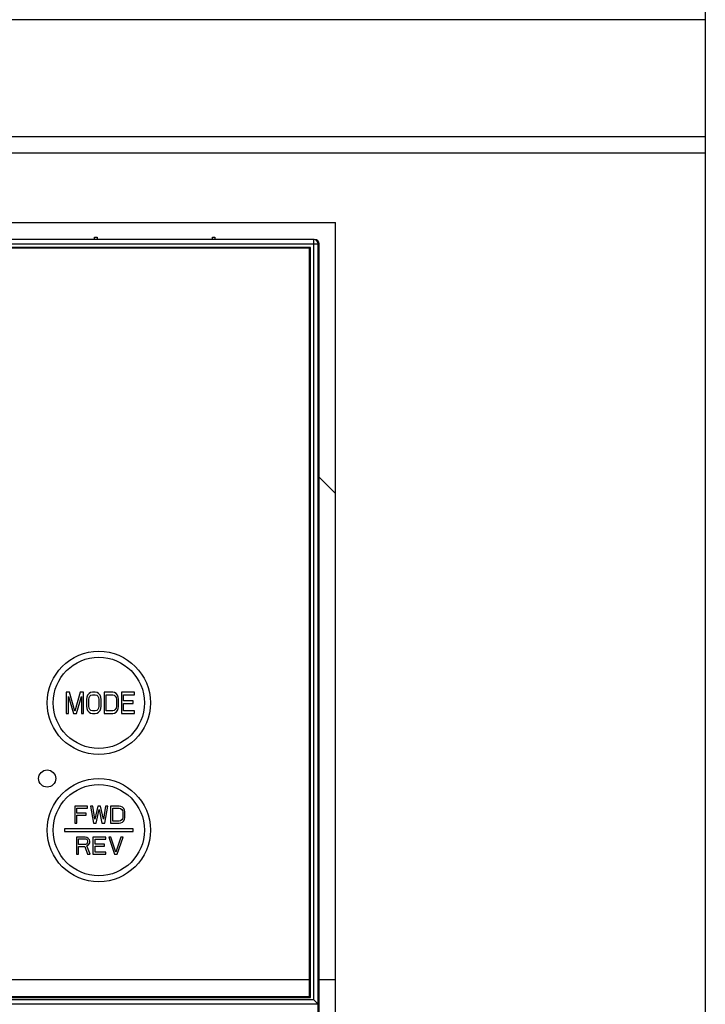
# Model space of a CAD drawing. Header units: millimetres. Extents: x 0 to 2550, y 0 to 1800.
# Tile 15 of 29: x 1054 to 1134, y 968 to 1082. Entities that reach past the tile are written whole.
import ezdxf

# ---------------------------------------------------------------- set-up
doc = ezdxf.new("R2010")
doc.units = ezdxf.units.MM
doc.header["$LTSCALE"] = 140.25
doc.layers.get('0').update_dxf_attribs({"linetype": 'CONTINUOUS'})
doc.layers.add('00_COMPONENTS', color=7, linetype='CONTINUOUS')

msp = doc.modelspace()

# ---------------------------------------------------------------- linework, layer by layer
at = {"color": 7, "linetype": 'CONTINUOUS'}
for p, q in [((1133.63, 1215.35), (1133.63, 596.35)), ((956.63, 1058.85), (1090.63, 1058.85)), ((1090.63, 882.35), (1090.63, 1058.85)), ((1088.74, 970.85), (1090.63, 970.85))]:
    msp.add_line(p, q, dxfattribs=at)
at = {"color": 9, "linetype": 'CONTINUOUS'}
for p, q in [((1133.63, 1082.42), (823.63, 1082.42)), ((823.63, 1068.82), (1133.63, 1068.82)), ((823.63, 1066.93), (1133.63, 1066.93))]:
    msp.add_line(p, q, dxfattribs=at)
at = {"color": 3, "linetype": 'CONTINUOUS'}
msp.add_line((1088.74, 1029.25), (1090.63, 1027.35), dxfattribs=at)
at = {"layer": '00_COMPONENTS', "color": 7, "linetype": 'CONTINUOUS'}
for p, q in [((1088.13, 1056.85), (959.13, 1056.85)), ((1062.63, 1056.85), (1062.64, 1057.15)), ((1062.64, 1057.15), (1062.93, 1057.15)), ((1062.93, 1057.15), (1062.93, 1056.85)), ((1076.33, 1056.85), (1076.34, 1057.15)), ((1076.34, 1057.15), (1076.63, 1057.15)), ((1076.63, 1057.15), (1076.63, 1056.85)), ((1087.73, 1055.95), (959.53, 1055.95)), ((1087.63, 1055.85), (959.63, 1055.85)), ((1087.63, 968.85), (1087.63, 1055.85)), ((1087.73, 968.75), (1087.73, 1055.95)), ((1088.63, 926.96), (1088.63, 1056.35)), ((1088.74, 878.39), (1088.74, 1056.35)), ((1059.33, 1004.25), (1059.33, 1001.75)), ((1059.71, 1004.25), (1059.33, 1004.25)), ((1060.35, 1002.02), (1059.71, 1004.25)), ((1060.98, 1004.25), (1060.35, 1002.02)), ((1061.36, 1004.25), (1060.98, 1004.25)), ((1061.36, 1001.75), (1061.36, 1004.25)), ((1061.83, 1003.88), (1061.75, 1003.67)), ((1062, 1004.09), (1061.83, 1003.88)), ((1062.17, 1004.2), (1062, 1004.09)), ((1062.08, 1003.77), (1062.21, 1003.88)), ((1062.38, 1004.25), (1062.17, 1004.2)), ((1062.21, 1003.88), (1062.38, 1003.93)), ((1062.72, 1004.25), (1062.38, 1004.25)), ((1062.38, 1003.93), (1062.72, 1003.93)), ((1062.93, 1004.2), (1062.72, 1004.25)), ((1062.72, 1003.93), (1062.89, 1003.88)), ((1062.89, 1003.88), (1063.02, 1003.77)), ((1063.1, 1004.09), (1062.93, 1004.2)), ((1063.27, 1003.88), (1063.1, 1004.09)), ((1063.35, 1003.67), (1063.27, 1003.88)), ((1063.74, 1004.25), (1063.74, 1001.75)), ((1064.75, 1004.25), (1063.74, 1004.25)), ((1063.99, 1002.07), (1063.99, 1003.93)), ((1063.99, 1003.93), (1064.75, 1003.93)), ((1064.96, 1004.2), (1064.75, 1004.25)), ((1064.75, 1003.93), (1064.92, 1003.88)), ((1064.92, 1003.88), (1065.05, 1003.77)), ((1065.13, 1004.09), (1064.96, 1004.2)), ((1065.3, 1003.88), (1065.13, 1004.09)), ((1065.39, 1003.67), (1065.3, 1003.88)), ((1065.77, 1004.25), (1065.77, 1001.75)), ((1067.29, 1004.25), (1065.77, 1004.25)), ((1066.02, 1003.24), (1066.02, 1003.93)), ((1066.02, 1003.93), (1067.29, 1003.93)), ((1067.29, 1003.93), (1067.29, 1004.25)), ((1059.59, 1001.75), (1059.59, 1003.72)), ((1059.59, 1003.72), (1060.18, 1001.75)), ((1060.52, 1001.75), (1061.11, 1003.72)), ((1061.11, 1003.72), (1061.11, 1001.75)), ((1061.75, 1003.67), (1061.7, 1003.4)), ((1061.7, 1003.4), (1061.7, 1002.6)), ((1061.96, 1003.4), (1062, 1003.61)), ((1061.96, 1002.6), (1061.96, 1003.4)), ((1062, 1003.61), (1062.08, 1003.77)), ((1063.02, 1003.77), (1063.1, 1003.61)), ((1063.1, 1003.61), (1063.14, 1003.4)), ((1063.14, 1003.4), (1063.14, 1002.6)), ((1063.4, 1003.4), (1063.35, 1003.67)), ((1063.4, 1002.6), (1063.4, 1003.4)), ((1065.05, 1003.77), (1065.13, 1003.61)), ((1065.13, 1003.61), (1065.18, 1003.4)), ((1065.18, 1003.4), (1065.18, 1002.6)), ((1065.43, 1003.4), (1065.39, 1003.67)), ((1065.43, 1002.6), (1065.43, 1003.4)), ((1067.12, 1003.24), (1066.02, 1003.24)), ((1066.02, 1002.07), (1066.02, 1002.92)), ((1066.02, 1002.92), (1067.12, 1002.92)), ((1067.12, 1002.92), (1067.12, 1003.24)), ((1059.33, 1001.75), (1059.59, 1001.75)), ((1060.18, 1001.75), (1060.52, 1001.75)), ((1061.11, 1001.75), (1061.36, 1001.75)), ((1061.7, 1002.6), (1061.75, 1002.34)), ((1061.75, 1002.34), (1061.83, 1002.13)), ((1061.83, 1002.13), (1062, 1001.91)), ((1062, 1002.39), (1061.96, 1002.6)), ((1062.08, 1002.23), (1062, 1002.39)), ((1062, 1001.91), (1062.17, 1001.81)), ((1062.21, 1002.13), (1062.08, 1002.23)), ((1062.17, 1001.81), (1062.38, 1001.75)), ((1062.38, 1002.07), (1062.21, 1002.13)), ((1062.72, 1002.07), (1062.38, 1002.07)), ((1062.38, 1001.75), (1062.72, 1001.75)), ((1062.89, 1002.13), (1062.72, 1002.07)), ((1062.72, 1001.75), (1062.93, 1001.81)), ((1063.02, 1002.23), (1062.89, 1002.13)), ((1062.93, 1001.81), (1063.1, 1001.91)), ((1063.1, 1002.39), (1063.02, 1002.23)), ((1063.14, 1002.6), (1063.1, 1002.39)), ((1063.1, 1001.91), (1063.27, 1002.13)), ((1063.27, 1002.13), (1063.35, 1002.34)), ((1063.35, 1002.34), (1063.4, 1002.6)), ((1063.74, 1001.75), (1064.75, 1001.75)), ((1064.75, 1002.07), (1063.99, 1002.07)), ((1064.92, 1002.13), (1064.75, 1002.07)), ((1064.75, 1001.75), (1064.96, 1001.81)), ((1065.05, 1002.23), (1064.92, 1002.13)), ((1064.96, 1001.81), (1065.13, 1001.91)), ((1065.13, 1002.39), (1065.05, 1002.23)), ((1065.18, 1002.6), (1065.13, 1002.39)), ((1065.13, 1001.91), (1065.3, 1002.13)), ((1065.3, 1002.13), (1065.39, 1002.34)), ((1065.39, 1002.34), (1065.43, 1002.6)), ((1065.77, 1001.75), (1067.29, 1001.75)), ((1067.29, 1002.07), (1066.02, 1002.07)), ((1067.29, 1001.75), (1067.29, 1002.07)), ((1060.33, 991), (1060.33, 989)), ((1061.83, 991), (1060.33, 991)), ((1060.58, 990.19), (1060.58, 990.75)), ((1060.58, 990.75), (1061.83, 990.75)), ((1061.67, 990.19), (1060.58, 990.19)), ((1061.67, 989.94), (1061.67, 990.19)), ((1061.83, 990.75), (1061.83, 991)), ((1062.42, 991), (1062.17, 991)), ((1062.17, 991), (1062.5, 989)), ((1062.67, 989.47), (1062.42, 991)), ((1063, 991), (1062.67, 989.47)), ((1062.83, 989), (1063.17, 990.62)), ((1063.33, 991), (1063, 991)), ((1063.17, 990.62), (1063.5, 989)), ((1063.67, 989.47), (1063.33, 991)), ((1063.92, 991), (1063.67, 989.47)), ((1063.83, 989), (1064.17, 991)), ((1064.17, 991), (1063.92, 991)), ((1064.5, 991), (1064.5, 989)), ((1065.5, 991), (1064.5, 991)), ((1064.75, 989.26), (1064.75, 990.75)), ((1064.75, 990.75), (1065.5, 990.75)), ((1065.71, 990.96), (1065.5, 991)), ((1065.5, 990.75), (1065.67, 990.71)), ((1065.67, 990.71), (1065.79, 990.62)), ((1065.87, 990.88), (1065.71, 990.96)), ((1065.79, 990.62), (1065.87, 990.49)), ((1066.04, 990.71), (1065.87, 990.88)), ((1065.87, 990.49), (1065.92, 990.32)), ((1065.92, 990.32), (1065.92, 989.68)), ((1066.12, 990.53), (1066.04, 990.71)), ((1066.17, 990.32), (1066.12, 990.53)), ((1066.17, 989.68), (1066.17, 990.32)), ((1060.33, 989), (1060.58, 989)), ((1060.58, 989), (1060.58, 989.94)), ((1060.58, 989.94), (1061.67, 989.94)), ((1062.5, 989), (1062.83, 989)), ((1063.5, 989), (1063.83, 989)), ((1064.5, 989), (1065.5, 989)), ((1065.5, 989.26), (1064.75, 989.26)), ((1065.67, 989.3), (1065.5, 989.26)), ((1065.5, 989), (1065.71, 989.05)), ((1065.79, 989.39), (1065.67, 989.3)), ((1065.71, 989.05), (1065.87, 989.13)), ((1065.87, 989.51), (1065.79, 989.39)), ((1065.92, 989.68), (1065.87, 989.51)), ((1065.87, 989.13), (1066.04, 989.3)), ((1066.04, 989.3), (1066.12, 989.47)), ((1066.12, 989.47), (1066.17, 989.68)), ((1059.13, 988.35), (1059.13, 988.05)), ((1067.13, 988.35), (1059.13, 988.35)), ((1059.13, 988.05), (1067.13, 988.05)), ((1067.13, 988.05), (1067.13, 988.35)), ((1060.53, 987.4), (1060.53, 985.4)), ((1061.53, 987.4), (1060.53, 987.4)), ((1060.78, 986.55), (1060.78, 987.19)), ((1060.78, 987.19), (1061.57, 987.19)), ((1061.74, 987.36), (1061.53, 987.4)), ((1061.57, 987.19), (1061.7, 987.15)), ((1061.7, 987.15), (1061.78, 987.06)), ((1061.78, 986.68), (1061.7, 986.59)), ((1061.91, 987.23), (1061.74, 987.36)), ((1061.78, 987.06), (1061.82, 986.93)), ((1061.82, 986.81), (1061.78, 986.68)), ((1061.82, 986.93), (1061.82, 986.81)), ((1062.03, 987.06), (1061.91, 987.23)), ((1062.07, 986.93), (1062.03, 987.06)), ((1062.03, 986.64), (1062.07, 986.76)), ((1062.07, 986.76), (1062.07, 986.93)), ((1062.45, 987.4), (1062.45, 985.4)), ((1063.95, 987.4), (1062.45, 987.4)), ((1062.7, 986.59), (1062.7, 987.15)), ((1062.7, 987.15), (1063.95, 987.15)), ((1063.95, 987.15), (1063.95, 987.4)), ((1064.53, 987.4), (1064.28, 987.4)), ((1064.28, 987.4), (1064.95, 985.4)), ((1065.12, 985.66), (1064.53, 987.4)), ((1065.7, 987.4), (1065.12, 985.66)), ((1065.28, 985.4), (1065.95, 987.4)), ((1065.95, 987.4), (1065.7, 987.4)), ((1061.57, 986.55), (1060.78, 986.55)), ((1060.78, 986.3), (1061.49, 986.3)), ((1060.78, 985.4), (1060.78, 986.3)), ((1061.49, 986.3), (1061.82, 985.4)), ((1061.7, 986.59), (1061.57, 986.55)), ((1061.74, 986.38), (1061.91, 986.47)), ((1062.12, 985.4), (1061.74, 986.38)), ((1061.91, 986.47), (1062.03, 986.64)), ((1063.78, 986.59), (1062.7, 986.59)), ((1062.7, 986.34), (1063.78, 986.34)), ((1062.7, 985.66), (1062.7, 986.34)), ((1063.95, 985.66), (1062.7, 985.66)), ((1063.78, 986.34), (1063.78, 986.59)), ((1063.95, 985.4), (1063.95, 985.66)), ((1060.53, 985.4), (1060.78, 985.4)), ((1061.82, 985.4), (1062.12, 985.4)), ((1062.45, 985.4), (1063.95, 985.4)), ((1064.95, 985.4), (1065.28, 985.4)), ((959.63, 970.85), (1087.63, 970.85)), ((959.53, 968.75), (1087.73, 968.75)), ((959.63, 968.85), (1087.63, 968.85)), ((1088.63, 967.99), (1088.13, 968.48)), ((1088.63, 967.98), (1088.63, 967.99))]:
    msp.add_line(p, q, dxfattribs=at)
at = {"layer": '00_COMPONENTS', "color": 9, "linetype": 'CONTINUOUS'}
for p, q in [((1088.13, 968.48), (1088.13, 1056.85)), ((958.53, 1056.35), (1088.74, 1056.35)), ((1088.13, 968.48), (959.13, 968.48)), ((1088.63, 967.99), (958.63, 967.99))]:
    msp.add_line(p, q, dxfattribs=at)
at = {"layer": '00_COMPONENTS', "color": 7, "linetype": 'CONTINUOUS'}
for centre, radius in [((1063.13, 1003), 6), ((1057.13, 994.2), 1), ((1063.13, 988.2), 6)]:
    msp.add_circle(centre, radius, dxfattribs=at)
at = {"layer": '00_COMPONENTS', "color": 9, "linetype": 'CONTINUOUS'}
for centre in [(1063.13, 1003), (1063.13, 988.2)]:
    msp.add_circle(centre, 5.3, dxfattribs=at)
at = {"layer": '00_COMPONENTS', "color": 7, "linetype": 'CONTINUOUS'}
msp.add_arc((1088.13, 1056.35), 0.5, 0, 90, dxfattribs=at)
msp.add_ellipse((1088.24, 1056.35), major_axis=(0.501, 0), ratio=0.99863, start_param=0, end_param=1.570796, dxfattribs=at)

doc.saveas('drawing.dxf')
